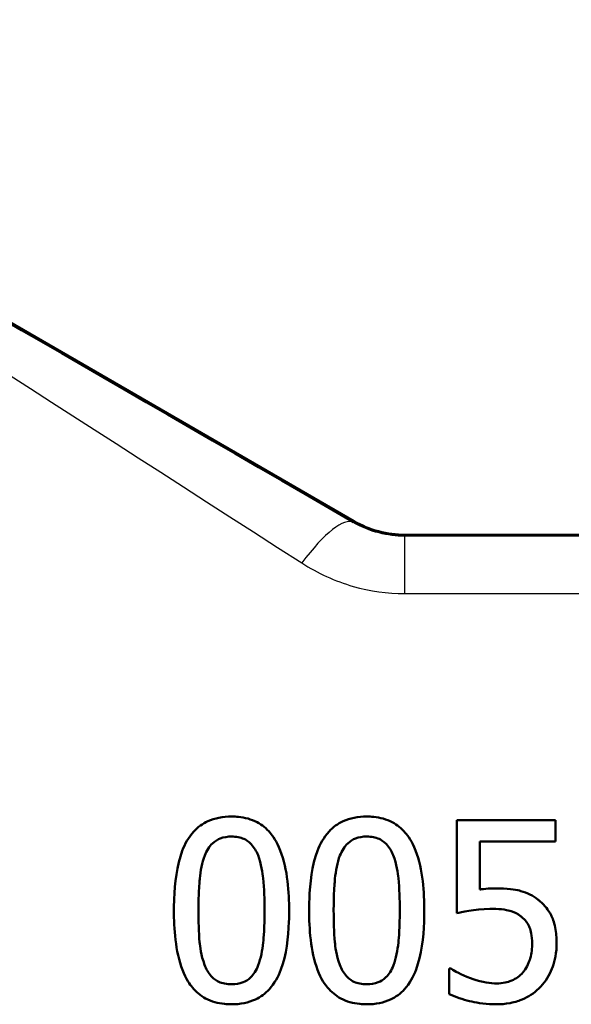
# Model space of a CAD drawing. Header units: millimetres. Extents: x 100 to 2000, y 93 to 2870.
# Tile 8 of 36: x 617 to 628, y 1480 to 1500. Entities that reach past the tile are written whole.
import ezdxf

# ---------------------------------------------------------------- set-up
doc = ezdxf.new("R2010")
doc.units = ezdxf.units.MM
doc.header["$LTSCALE"] = 10
doc.layers.add('Visible Edges(ISO)', color=7, linetype='Continuous', lineweight=50)
doc.layers.add('Visible Tangent Edges(ISO)', color=7, linetype='Continuous', lineweight=25)

msp = doc.modelspace()

# ---------------------------------------------------------------- linework, layer by layer
at = {"layer": 'Visible Edges(ISO)'}
for p, q in [((623.415, 1489.823), (607.022, 1499.287)), ((631.879, 1489.555), (624.415, 1489.555)), ((627.336, 1484.015), (625.416, 1484.015)), ((625.416, 1482.211), (625.416, 1484.015)), ((627.336, 1484.015), (627.336, 1483.604)), ((625.867, 1483.604), (625.867, 1482.671)), ((625.867, 1483.604), (627.336, 1483.604)), ((625.305, 1481.136), (625.271, 1481.136)), ((625.271, 1480.64), (625.271, 1481.136))]:
    msp.add_line(p, q, dxfattribs=at)
msp.add_ellipse((624.415, 1491.555), major_axis=(-2, 0), ratio=0.999999, start_param=1.047198, end_param=1.570796, dxfattribs=at)
for points, knots in [([(621.043, 1484.086), (620.96, 1484.086), (620.878, 1484.079), (620.723, 1484.049), (620.651, 1484.026), (620.478, 1483.947), (620.387, 1483.881), (620.204, 1483.683), (620.134, 1483.55), (619.977, 1483.136), (619.938, 1482.792), (619.923, 1482.411), (619.922, 1482.337), (619.922, 1482.262)], [-0.2309324, -0.2309324, -0.2309324, -0.2309324, -0.2089061, -0.2089061, -0.1886735, -0.1886735, -0.1577322, -0.1577322, -0.1156226, -0.1156226, -0.0225098, -0.0225098, 0, 0, 0, 0]), ([(622.16, 1482.265), (622.16, 1482.6), (622.134, 1483.059), (621.918, 1483.606), (621.842, 1483.711), (621.719, 1483.855), (621.635, 1483.924), (621.424, 1484.035), (621.302, 1484.067), (621.132, 1484.084), (621.087, 1484.086), (621.043, 1484.086)], [-0.1595734, -0.1595734, -0.1595734, -0.1595734, -0.1091464, -0.1091464, -0.0850343, -0.0850343, -0.0514888, -0.0514888, -0.0133667, -0.0133667, 0, 0, 0, 0]), ([(623.669, 1484.086), (623.587, 1484.086), (623.504, 1484.079), (623.349, 1484.049), (623.277, 1484.026), (623.104, 1483.947), (623.013, 1483.881), (622.83, 1483.683), (622.76, 1483.55), (622.603, 1483.136), (622.564, 1482.792), (622.55, 1482.411), (622.549, 1482.337), (622.549, 1482.262)], [-0.2309324, -0.2309324, -0.2309324, -0.2309324, -0.2089061, -0.2089061, -0.1886735, -0.1886735, -0.1577322, -0.1577322, -0.1156226, -0.1156226, -0.0225098, -0.0225098, 0, 0, 0, 0]), ([(624.786, 1482.265), (624.786, 1482.6), (624.76, 1483.059), (624.545, 1483.606), (624.468, 1483.711), (624.345, 1483.855), (624.261, 1483.924), (624.051, 1484.035), (623.929, 1484.067), (623.758, 1484.084), (623.713, 1484.086), (623.669, 1484.086)], [-0.1595734, -0.1595734, -0.1595734, -0.1595734, -0.1091464, -0.1091464, -0.0850343, -0.0850343, -0.0514888, -0.0514888, -0.0133667, -0.0133667, 0, 0, 0, 0]), ([(620.521, 1483.329), (620.539, 1483.375), (620.561, 1483.42), (620.612, 1483.499), (620.64, 1483.534), (620.723, 1483.614), (620.775, 1483.642), (620.891, 1483.687), (620.967, 1483.698), (621.043, 1483.698)], [-0.05655554, -0.05655554, -0.05655554, -0.05655554, -0.04640341, -0.04640341, -0.03730138, -0.03730138, -0.02273195, -0.02273195, 0, 0, 0, 0]), ([(621.043, 1483.698), (621.085, 1483.698), (621.129, 1483.694), (621.209, 1483.679), (621.246, 1483.668), (621.314, 1483.638), (621.368, 1483.609), (621.482, 1483.488), (621.525, 1483.413), (621.556, 1483.334)], [-0.1065055, -0.1065055, -0.1065055, -0.1065055, -0.0770309, -0.0770309, -0.0504053, -0.0504053, -0.025722, -0.025722, 0, 0, 0, 0]), ([(623.147, 1483.329), (623.165, 1483.375), (623.188, 1483.42), (623.238, 1483.499), (623.266, 1483.534), (623.35, 1483.614), (623.401, 1483.642), (623.517, 1483.687), (623.593, 1483.698), (623.669, 1483.698)], [-0.05655554, -0.05655554, -0.05655554, -0.05655554, -0.04640341, -0.04640341, -0.03730138, -0.03730138, -0.02273195, -0.02273195, 0, 0, 0, 0]), ([(623.669, 1483.698), (623.712, 1483.698), (623.755, 1483.694), (623.835, 1483.679), (623.873, 1483.668), (623.941, 1483.638), (623.994, 1483.609), (624.109, 1483.488), (624.151, 1483.413), (624.182, 1483.334)], [-0.1065055, -0.1065055, -0.1065055, -0.1065055, -0.0770309, -0.0770309, -0.0504053, -0.0504053, -0.025722, -0.025722, 0, 0, 0, 0]), ([(620.399, 1482.262), (620.399, 1482.372), (620.401, 1482.482), (620.412, 1482.743), (620.421, 1482.845), (620.439, 1483.03), (620.466, 1483.191), (620.521, 1483.329)], [-0.0648181, -0.0648181, -0.0648181, -0.0648181, -0.05658008, -0.05658008, -0.04503738, -0.04503738, 0, 0, 0, 0]), ([(621.556, 1483.334), (621.622, 1483.167), (621.645, 1482.981), (621.677, 1482.689), (621.684, 1482.471), (621.684, 1482.265)], [-0.09001163, -0.09001163, -0.09001163, -0.09001163, -0.06215447, -0.06215447, 0, 0, 0, 0]), ([(623.025, 1482.262), (623.025, 1482.372), (623.027, 1482.482), (623.038, 1482.743), (623.047, 1482.845), (623.065, 1483.03), (623.093, 1483.191), (623.147, 1483.329)], [-0.0648181, -0.0648181, -0.0648181, -0.0648181, -0.05658008, -0.05658008, -0.04503738, -0.04503738, 0, 0, 0, 0]), ([(624.182, 1483.334), (624.249, 1483.167), (624.272, 1482.981), (624.303, 1482.689), (624.31, 1482.471), (624.31, 1482.265)], [-0.09001163, -0.09001163, -0.09001163, -0.09001163, -0.06215447, -0.06215447, 0, 0, 0, 0]), ([(626.185, 1482.691), (626.125, 1482.691), (626.02, 1482.69), (625.881, 1482.673), (625.874, 1482.672), (625.867, 1482.671)], [-0.04215518, -0.04215518, -0.04215518, -0.04215518, -0.00207856, -0.00207856, 0, 0, 0, 0]), ([(626.996, 1482.472), (626.896, 1482.549), (626.785, 1482.608), (626.594, 1482.659), (626.466, 1482.686), (626.228, 1482.69), (626.206, 1482.691), (626.185, 1482.691)], [-0.1880562, -0.1880562, -0.1880562, -0.1880562, -0.0715788, -0.0715788, -0.0064138, -0.0064138, 0, 0, 0, 0]), ([(627.356, 1481.627), (627.356, 1481.729), (627.349, 1481.833), (627.307, 1482.046), (627.275, 1482.12), (627.196, 1482.274), (627.126, 1482.364), (627.023, 1482.451), (627.01, 1482.462), (626.996, 1482.472)], [-0.07311362, -0.07311362, -0.07311362, -0.07311362, -0.05775319, -0.05775319, -0.04036659, -0.04036659, -0.00526026, -0.00526026, 0, 0, 0, 0]), ([(619.922, 1482.262), (619.922, 1481.919), (619.949, 1481.471), (620.156, 1480.932), (620.23, 1480.827), (620.354, 1480.679), (620.438, 1480.609), (620.652, 1480.495), (620.776, 1480.461), (620.951, 1480.444), (620.997, 1480.441), (621.043, 1480.441)], [-0.1600413, -0.1600413, -0.1600413, -0.1600413, -0.1104964, -0.1104964, -0.0863147, -0.0863147, -0.0526177, -0.0526177, -0.013755, -0.013755, 0, 0, 0, 0]), ([(620.518, 1481.207), (620.447, 1481.392), (620.428, 1481.569), (620.403, 1481.843), (620.399, 1482.063), (620.399, 1482.262)], [-0.08432616, -0.08432616, -0.08432616, -0.08432616, -0.06039919, -0.06039919, 0, 0, 0, 0]), ([(621.043, 1480.441), (621.125, 1480.441), (621.208, 1480.448), (621.363, 1480.48), (621.435, 1480.503), (621.609, 1480.584), (621.699, 1480.651), (621.877, 1480.846), (621.948, 1480.978), (622.106, 1481.401), (622.145, 1481.741), (622.159, 1482.117), (622.16, 1482.191), (622.16, 1482.265)], [-0.2407784, -0.2407784, -0.2407784, -0.2407784, -0.2159339, -0.2159339, -0.1931326, -0.1931326, -0.1584883, -0.1584883, -0.1137054, -0.1137054, -0.0223486, -0.0223486, 0, 0, 0, 0]), ([(621.684, 1482.265), (621.684, 1481.934), (621.665, 1481.734), (621.64, 1481.494), (621.612, 1481.334), (621.559, 1481.199)], [-0.07279858, -0.07279858, -0.07279858, -0.07279858, -0.04376759, -0.04376759, 0, 0, 0, 0]), ([(622.549, 1482.262), (622.549, 1481.919), (622.576, 1481.471), (622.782, 1480.932), (622.857, 1480.827), (622.98, 1480.679), (623.065, 1480.609), (623.278, 1480.495), (623.403, 1480.461), (623.577, 1480.444), (623.623, 1480.441), (623.669, 1480.441)], [-0.1600413, -0.1600413, -0.1600413, -0.1600413, -0.1104964, -0.1104964, -0.0863147, -0.0863147, -0.0526177, -0.0526177, -0.013755, -0.013755, 0, 0, 0, 0]), ([(623.144, 1481.207), (623.074, 1481.392), (623.055, 1481.569), (623.03, 1481.843), (623.025, 1482.063), (623.025, 1482.262)], [-0.08432616, -0.08432616, -0.08432616, -0.08432616, -0.06039919, -0.06039919, 0, 0, 0, 0]), ([(623.669, 1480.441), (623.752, 1480.441), (623.834, 1480.448), (623.99, 1480.48), (624.062, 1480.503), (624.235, 1480.584), (624.326, 1480.651), (624.503, 1480.846), (624.574, 1480.978), (624.733, 1481.401), (624.771, 1481.741), (624.785, 1482.117), (624.786, 1482.191), (624.786, 1482.265)], [-0.2407784, -0.2407784, -0.2407784, -0.2407784, -0.2159339, -0.2159339, -0.1931326, -0.1931326, -0.1584883, -0.1584883, -0.1137054, -0.1137054, -0.0223486, -0.0223486, 0, 0, 0, 0]), ([(624.31, 1482.265), (624.31, 1481.934), (624.292, 1481.734), (624.266, 1481.494), (624.238, 1481.334), (624.185, 1481.199)], [-0.07279858, -0.07279858, -0.07279858, -0.07279858, -0.04376759, -0.04376759, 0, 0, 0, 0]), ([(625.416, 1482.211), (625.496, 1482.229), (625.754, 1482.29), (626.077, 1482.296), (626.093, 1482.296), (626.108, 1482.296)], [-0.09699156, -0.09699156, -0.09699156, -0.09699156, -0.00469267, -0.00469267, 0, 0, 0, 0]), ([(626.108, 1482.296), (626.291, 1482.296), (626.413, 1482.268), (626.54, 1482.228), (626.602, 1482.198), (626.665, 1482.149), (626.673, 1482.142), (626.681, 1482.135)], [-0.04331176, -0.04331176, -0.04331176, -0.04331176, -0.024026, -0.024026, -0.00324883, -0.00324883, 0, 0, 0, 0]), ([(626.681, 1482.135), (626.711, 1482.11), (626.738, 1482.082), (626.786, 1482.02), (626.806, 1481.986), (626.843, 1481.905), (626.874, 1481.823), (626.879, 1481.66), (626.88, 1481.645), (626.88, 1481.63)], [-0.1192464, -0.1192464, -0.1192464, -0.1192464, -0.0845542, -0.0845542, -0.0493335, -0.0493335, -0.0044957, -0.0044957, 0, 0, 0, 0]), ([(626.88, 1481.63), (626.88, 1481.531), (626.87, 1481.428), (626.823, 1481.261), (626.787, 1481.172), (626.715, 1481.077), (626.708, 1481.068), (626.701, 1481.06)], [-0.07960927, -0.07960927, -0.07960927, -0.07960927, -0.03582941, -0.03582941, -0.00336004, -0.00336004, 0, 0, 0, 0]), ([(627.047, 1480.785), (627.142, 1480.887), (627.213, 1481.004), (627.305, 1481.233), (627.347, 1481.375), (627.356, 1481.586), (627.356, 1481.607), (627.356, 1481.627)], [-0.1378025, -0.1378025, -0.1378025, -0.1378025, -0.0636187, -0.0636187, -0.006147, -0.006147, 0, 0, 0, 0]), ([(621.043, 1480.83), (620.997, 1480.83), (620.952, 1480.834), (620.868, 1480.85), (620.829, 1480.862), (620.763, 1480.893), (620.707, 1480.923), (620.59, 1481.051), (620.548, 1481.127), (620.518, 1481.207)], [-0.1229826, -0.1229826, -0.1229826, -0.1229826, -0.0856521, -0.0856521, -0.0521174, -0.0521174, -0.0258435, -0.0258435, 0, 0, 0, 0]), ([(621.559, 1481.199), (621.541, 1481.154), (621.52, 1481.109), (621.472, 1481.031), (621.445, 1480.997), (621.362, 1480.915), (621.309, 1480.887), (621.194, 1480.841), (621.118, 1480.83), (621.043, 1480.83)], [-0.05528125, -0.05528125, -0.05528125, -0.05528125, -0.04571367, -0.04571367, -0.03709696, -0.03709696, -0.02272541, -0.02272541, 0, 0, 0, 0]), ([(623.669, 1480.83), (623.624, 1480.83), (623.578, 1480.834), (623.494, 1480.85), (623.455, 1480.862), (623.39, 1480.893), (623.333, 1480.923), (623.216, 1481.051), (623.174, 1481.127), (623.144, 1481.207)], [-0.1229826, -0.1229826, -0.1229826, -0.1229826, -0.0856521, -0.0856521, -0.0521174, -0.0521174, -0.0258435, -0.0258435, 0, 0, 0, 0]), ([(624.185, 1481.199), (624.168, 1481.154), (624.147, 1481.109), (624.098, 1481.031), (624.071, 1480.997), (623.988, 1480.915), (623.936, 1480.887), (623.821, 1480.841), (623.745, 1480.83), (623.669, 1480.83)], [-0.05528125, -0.05528125, -0.05528125, -0.05528125, -0.04571367, -0.04571367, -0.03709696, -0.03709696, -0.02272541, -0.02272541, 0, 0, 0, 0]), ([(625.683, 1480.949), (625.488, 1481.021), (625.371, 1481.091), (625.315, 1481.13), (625.31, 1481.133), (625.305, 1481.136)], [-0.02040495, -0.02040495, -0.02040495, -0.02040495, -0.00170497, -0.00170497, 0, 0, 0, 0]), ([(626.196, 1480.847), (626.063, 1480.847), (625.936, 1480.864), (625.705, 1480.941), (625.694, 1480.945), (625.683, 1480.949)], [-0.07316205, -0.07316205, -0.07316205, -0.07316205, -0.00356091, -0.00356091, 0, 0, 0, 0]), ([(626.701, 1481.06), (626.671, 1481.026), (626.639, 1480.995), (626.567, 1480.943), (626.528, 1480.922), (626.443, 1480.886), (626.353, 1480.853), (626.219, 1480.847), (626.208, 1480.847), (626.196, 1480.847)], [-0.1078797, -0.1078797, -0.1078797, -0.1078797, -0.0737476, -0.0737476, -0.0401815, -0.0401815, -0.0034657, -0.0034657, 0, 0, 0, 0]), ([(626.188, 1480.441), (626.276, 1480.441), (626.364, 1480.449), (626.561, 1480.486), (626.641, 1480.517), (626.807, 1480.588), (626.916, 1480.656), (627.022, 1480.759), (627.035, 1480.772), (627.047, 1480.785)], [-0.07142725, -0.07142725, -0.07142725, -0.07142725, -0.05951117, -0.05951117, -0.04436095, -0.04436095, -0.00532455, -0.00532455, 0, 0, 0, 0]), ([(625.271, 1480.64), (625.395, 1480.579), (625.531, 1480.536), (625.77, 1480.478), (625.928, 1480.448), (626.147, 1480.442), (626.167, 1480.441), (626.188, 1480.441)], [-0.1411912, -0.1411912, -0.1411912, -0.1411912, -0.0657196, -0.0657196, -0.0061184, -0.0061184, 0, 0, 0, 0])]:
    msp.add_open_spline(points, degree=3, knots=knots, dxfattribs=at)
at = {"layer": 'Visible Tangent Edges(ISO)'}
for p, q in [((623.415, 1489.823), (623.407, 1489.795)), ((624.407, 1489.527), (624.415, 1489.555)), ((624.407, 1488.413), (624.407, 1489.527)), ((638.935, 1489.527), (624.407, 1489.527)), ((624.407, 1488.413), (644.135, 1488.413))]:
    msp.add_line(p, q, dxfattribs=at)
for centre, major_axis, ratio, start_param, end_param in [((637.199, 1479.555), (-31.177, 20), 0.000916, 6.281758, 7.360226), ((638.199, 1481.287), (-31.177, 18), 0.000873, 6.28148, 7.360143), ((622.407, 1488.063), (1.001, 1.732), 0.259233, 0.001807, 1.149175)]:
    msp.add_ellipse(centre, major_axis=major_axis, ratio=ratio, start_param=start_param, end_param=end_param, dxfattribs=at)
for points, knots in [([(624.407, 1489.527), (624.238, 1489.527), (624.069, 1489.549), (623.73, 1489.636), (623.561, 1489.706), (623.407, 1489.795)], [0, 0, 0, 0, 0.1014564, 0.1014564, 0.2118608, 0.2118608, 0.2118608, 0.2118608]), ([(622.407, 1489.009), (622.715, 1488.811), (623.052, 1488.656), (623.731, 1488.461), (624.069, 1488.413), (624.407, 1488.413)], [-0.2118608, -0.2118608, -0.2118608, -0.2118608, -0.1014564, -0.1014564, 0, 0, 0, 0])]:
    msp.add_open_spline(points, degree=3, knots=knots, dxfattribs=at)

doc.saveas('drawing.dxf')
